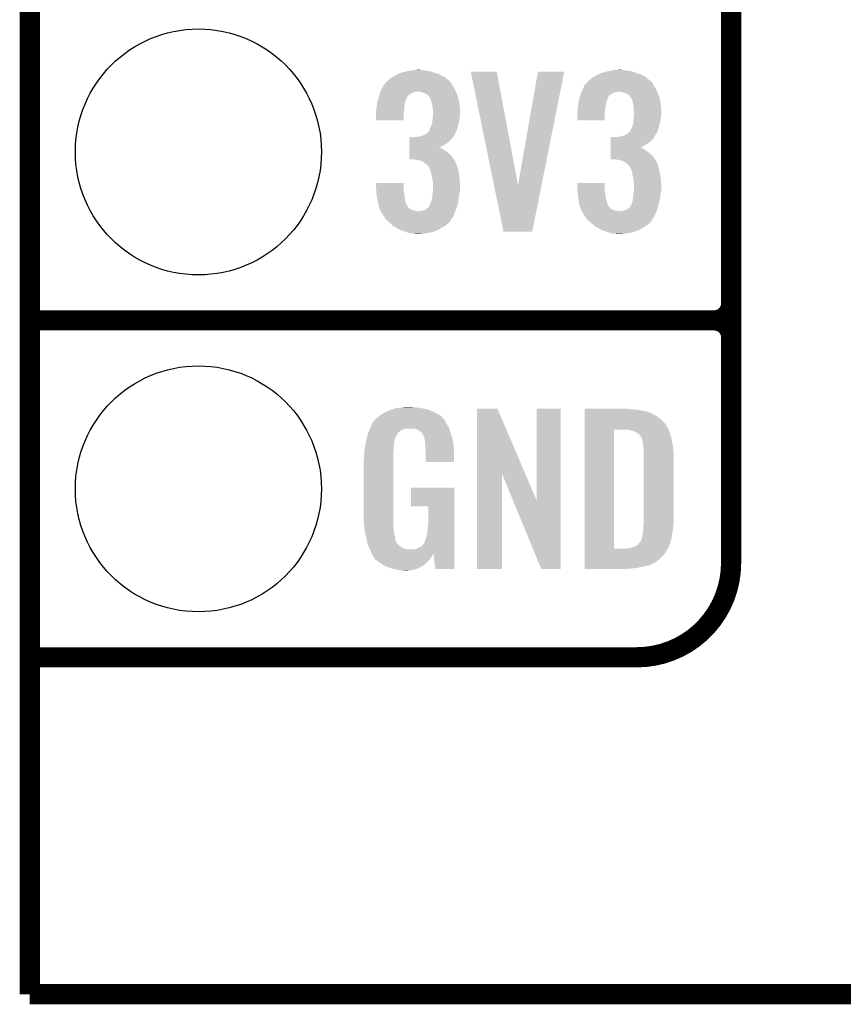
# Model space of a CAD drawing. Extents: x -1.3 to 24.2, y -3.9 to 53.4.
# Tile 1 of 51: x -1.3 to 4.9, y -3.9 to 3.5. Entities that reach past the tile are written whole.
import ezdxf

# ---------------------------------------------------------------- set-up
doc = ezdxf.new("R2010")
doc.units = 0
doc.layers.get('0').update_dxf_attribs({"linetype": 'CONTINUOUS'})
for name, color, linetype in [('SKOLL-I_CLICK_V101_GKO', 9, 'CONTINUOUS'), ('SKOLL-I_CLICK_V101_GTO', 11, 'CONTINUOUS'), ('SKOLL-I_CLICK_V101_GTS', 8, 'CONTINUOUS')]:
    doc.layers.add(name, color=color, linetype=linetype)

# ---------------------------------------------------------------- blocks, each defined once
blk = doc.blocks.new('ROUND_58')
blk.add_circle((0, 0), 0.9271)

msp = doc.modelspace()

# ---------------------------------------------------------------- linework, layer by layer
at = {"layer": 'SKOLL-I_CLICK_V101_GKO', "const_width": 0.1524}
for points in [[(-1.27, -3.81), (-1.27, 51.054)], [(-1.27, -3.81), (21.59, -3.81), (24.13, -1.27)]]:
    msp.add_lwpolyline(points, dxfattribs=at)
at = {"layer": 'SKOLL-I_CLICK_V101_GTO', "const_width": 0.1524}
for points in [[(4.0132, -0.5588), (4.0132, 18.3388)], [(4.0132, 1.397), (4.0132, 3.683)], [(-1.27, 1.27), (3.8862, 1.27)], [(-1.27, 1.27), (3.8862, 1.27)], [(-1.27, -1.27), (3.302, -1.27)], [(-1.27, -1.27), (-0.26924, -1.27)]]:
    msp.add_lwpolyline(points, dxfattribs=at)
for points in [[(3.8862, 1.27, 0.4142136), (4.0132, 1.397)], [(4.0132, 1.143, 0.4142136), (3.8862, 1.27)], [(4.0132, 1.143, 0.4142136), (3.8862, 1.27)], [(3.302, -1.27, 0.4142136), (4.0132, -0.5588)]]:
    msp.add_lwpolyline(points, format="xyb", dxfattribs=at)
at = {"layer": 'SKOLL-I_CLICK_V101_GTO'}
for points in [[(1.48336, 3.11658), (1.49751, 3.1242), (1.832928, 3.11658), (1.818642, 3.1242)], [(1.49751, 3.1242), (1.516382, 3.134362), (1.818642, 3.1242), (1.786122, 3.134362)], [(1.516382, 3.134362), (1.5259, 3.1369), (1.786122, 3.134362), (1.778, 3.1369)], [(1.5259, 3.1369), (1.55448, 3.14452), (1.778, 3.1369), (1.755138, 3.14452)], [(1.55448, 3.14452), (1.57733, 3.149598), (1.755138, 3.14452), (1.739902, 3.149598)], [(1.57733, 3.149598), (1.600202, 3.15468), (1.739902, 3.149598), (1.70688, 3.15468)], [(1.600202, 3.15468), (1.62687, 3.15722), (1.70688, 3.15468), (1.678942, 3.15722)], [(1.62687, 3.15722), (1.653538, 3.15976), (1.678942, 3.15722), (1.668782, 3.15976)], [(2.052348, 3.144502), (2.052344, 3.144518), (2.247904, 3.144502), (2.052344, 3.144518)], [(2.227104, 2.28866), (2.052348, 3.144502), (2.407942, 2.28866), (2.247904, 3.144502)], [(2.407942, 2.28866), (2.557792, 3.144494), (2.584714, 2.28866), (2.755896, 3.144494)], [(2.557792, 3.144494), (2.557798, 3.14452), (2.755896, 3.144494), (2.557798, 3.14452)], [(2.9972, 3.11658), (3.01135, 3.1242), (3.348356, 3.11658), (3.335022, 3.1242)], [(3.01135, 3.1242), (3.030224, 3.134362), (3.335022, 3.1242), (3.302502, 3.134362)], [(3.030224, 3.134362), (3.040376, 3.1369), (3.302502, 3.134362), (3.29438, 3.1369)], [(3.040376, 3.1369), (3.07086, 3.14452), (3.29438, 3.1369), (3.271518, 3.14452)], [(3.07086, 3.14452), (3.09371, 3.149598), (3.271518, 3.14452), (3.256282, 3.149598)], [(3.09371, 3.149598), (3.116582, 3.15468), (3.256282, 3.149598), (3.22326, 3.15468)], [(3.116582, 3.15468), (3.14325, 3.15722), (3.22326, 3.15468), (3.19532, 3.15722)], [(3.14325, 3.15722), (3.169918, 3.15976), (3.19532, 3.15722), (3.182622, 3.15976)], [(1.39446, 3.04038), (1.413802, 3.06324), (1.91516, 3.04038), (1.902462, 3.06324)], [(1.413802, 3.06324), (1.422396, 3.073396), (1.902462, 3.06324), (1.89484, 3.073396)], [(1.422396, 3.073396), (1.422398, 3.073398), (1.89484, 3.073396), (1.894838, 3.073398)], [(1.422398, 3.073398), (1.424938, 3.075938), (1.894838, 3.073398), (1.889764, 3.075938)], [(1.424938, 3.075938), (1.43764, 3.08864), (1.889764, 3.075938), (1.874752, 3.08864)], [(1.43764, 3.08864), (1.45542, 3.101342), (1.874752, 3.08864), (1.859738, 3.101342)], [(1.45542, 3.101342), (1.460072, 3.10388), (1.859738, 3.101342), (1.856738, 3.10388)], [(1.460072, 3.10388), (1.48336, 3.11658), (1.856738, 3.10388), (1.832928, 3.11658)], [(2.9083, 3.04038), (2.92764, 3.063238), (3.43154, 3.04038), (3.418842, 3.063238)], [(2.92764, 3.063238), (2.936238, 3.073398), (3.418842, 3.063238), (3.40868, 3.073398)], [(2.936238, 3.073398), (2.938778, 3.075938), (3.40868, 3.073398), (3.403604, 3.075938)], [(2.938778, 3.075938), (2.941322, 3.078482), (3.403604, 3.075938), (3.400598, 3.078482)], [(2.941322, 3.078482), (2.95402, 3.08864), (3.400598, 3.078482), (3.388592, 3.08864)], [(2.95402, 3.08864), (2.969262, 3.101342), (3.388592, 3.08864), (3.373578, 3.101342)], [(2.969262, 3.101342), (2.973914, 3.10388), (3.373578, 3.101342), (3.370578, 3.10388)], [(2.973914, 3.10388), (2.9972, 3.11658), (3.370578, 3.10388), (3.348356, 3.11658)], [(1.362232, 2.96418), (1.3662, 2.976876), (1.57988, 2.96418), (1.592578, 2.976876)], [(1.3662, 2.976876), (1.367788, 2.98196), (1.592578, 2.976876), (1.60782, 2.98196)], [(1.367788, 2.98196), (1.37017, 2.98958), (1.60782, 2.98196), (1.620518, 2.98958)], [(1.37017, 2.98958), (1.371758, 2.99466), (1.620518, 2.98958), (1.645918, 2.99466)], [(1.371758, 2.99466), (1.37414, 3.002282), (1.939778, 2.99466), (1.93626, 3.002282)], [(1.37414, 3.002282), (1.38091, 3.014978), (1.93626, 3.002282), (1.9304, 3.014978)], [(1.38091, 3.014978), (1.39446, 3.040378), (1.9304, 3.014978), (1.915162, 3.040378)], [(1.39446, 3.040378), (1.39446, 3.04038), (1.915162, 3.040378), (1.91516, 3.04038)], [(1.676398, 2.99212), (1.653538, 2.99466), (1.94095, 2.99212), (1.939778, 2.99466)], [(1.694178, 2.987042), (1.676398, 2.99212), (1.943294, 2.987042), (1.94095, 2.99212)], [(1.704346, 2.981958), (1.694178, 2.987042), (1.94564, 2.981958), (1.943294, 2.987042)], [(1.70942, 2.97942), (1.704346, 2.981958), (1.946486, 2.97942), (1.94564, 2.981958)], [(1.722116, 2.97434), (1.70942, 2.97942), (1.94818, 2.97434), (1.946486, 2.97942)], [(1.737358, 2.9591), (1.722116, 2.97434), (1.95326, 2.9591), (1.94818, 2.97434)], [(2.87623, 2.964176), (2.880994, 2.976878), (3.093718, 2.964176), (3.10896, 2.976878)], [(2.880994, 2.976878), (2.8829, 2.98196), (3.10896, 2.976878), (3.12166, 2.98196)], [(2.8829, 2.98196), (2.885756, 2.989578), (3.12166, 2.98196), (3.136898, 2.989578)], [(2.885756, 2.989578), (2.88671, 2.99212), (3.136898, 2.989578), (3.1496, 2.99212)], [(2.88671, 2.99212), (2.887662, 2.99466), (3.1496, 2.99212), (3.159758, 2.99466)], [(2.887662, 2.99466), (2.89052, 3.00228), (3.456158, 2.99466), (3.452642, 3.00228)], [(2.89052, 3.00228), (2.896444, 3.014978), (3.452642, 3.00228), (3.44678, 3.014978)], [(2.896444, 3.014978), (2.9083, 3.04038), (3.44678, 3.014978), (3.43154, 3.04038)], [(3.190238, 2.99212), (3.169918, 2.99466), (3.45733, 2.99212), (3.456158, 2.99466)], [(3.210558, 2.987042), (3.190238, 2.99212), (3.459674, 2.987042), (3.45733, 2.99212)], [(3.220726, 2.981958), (3.210558, 2.987042), (3.46202, 2.981958), (3.459674, 2.987042)], [(3.2258, 2.97942), (3.220726, 2.981958), (3.462866, 2.97942), (3.46202, 2.981958)], [(3.238494, 2.974342), (3.2258, 2.97942), (3.46456, 2.974342), (3.462866, 2.97942)], [(3.24358, 2.96672), (3.238494, 2.974342), (3.4671, 2.96672), (3.46456, 2.974342)], [(1.34366, 2.88798), (1.345474, 2.90068), (1.552892, 2.88798), (1.55448, 2.90068)], [(1.345474, 2.90068), (1.348014, 2.918456), (1.55448, 2.90068), (1.55702, 2.918456)], [(1.348014, 2.918456), (1.348742, 2.923542), (1.55702, 2.918456), (1.559054, 2.923542)], [(1.348742, 2.923542), (1.355512, 2.943856), (1.559054, 2.923542), (1.56718, 2.943856)], [(1.355512, 2.943856), (1.356358, 2.946394), (1.56718, 2.943856), (1.569714, 2.946394)], [(1.356358, 2.946394), (1.357204, 2.948936), (1.569714, 2.946394), (1.56972, 2.948936)], [(1.357204, 2.948936), (1.36144, 2.96164), (1.56972, 2.948936), (1.578186, 2.96164)], [(1.36144, 2.96164), (1.362232, 2.96418), (1.578186, 2.96164), (1.57988, 2.96418)], [(1.739898, 2.954024), (1.737358, 2.9591), (1.954952, 2.954024), (1.95326, 2.9591)], [(1.7399, 2.951484), (1.739898, 2.954024), (1.955798, 2.951484), (1.954952, 2.954024)], [(1.744984, 2.943858), (1.7399, 2.951484), (1.95834, 2.943858), (1.955798, 2.951484)], [(1.750058, 2.936244), (1.744984, 2.943858), (1.959864, 2.936244), (1.95834, 2.943858)], [(1.75514, 2.91592), (1.750058, 2.936244), (1.963928, 2.91592), (1.959864, 2.936244)], [(1.761238, 2.893058), (1.75514, 2.91592), (1.9685, 2.893058), (1.963928, 2.91592)], [(2.86004, 2.88798), (2.861854, 2.90068), (3.067684, 2.88798), (3.07086, 2.90068)], [(2.861854, 2.90068), (2.864392, 2.918456), (3.07086, 2.90068), (3.0734, 2.918456)], [(2.864392, 2.918456), (2.86512, 2.923542), (3.0734, 2.918456), (3.075434, 2.923542)], [(2.86512, 2.923542), (2.870536, 2.943856), (3.075434, 2.923542), (3.08356, 2.943856)], [(2.870536, 2.943856), (2.871214, 2.946394), (3.08356, 2.943856), (3.086094, 2.946394)], [(2.871214, 2.946394), (2.871892, 2.948936), (3.086094, 2.946394), (3.0861, 2.948936)], [(2.871892, 2.948936), (2.87528, 2.96164), (3.0861, 2.948936), (3.09245, 2.96164)], [(2.87528, 2.96164), (2.87623, 2.964176), (3.09245, 2.96164), (3.093718, 2.964176)], [(3.256274, 2.954026), (3.24358, 2.96672), (3.471332, 2.954026), (3.4671, 2.96672)], [(3.25628, 2.951484), (3.256274, 2.954026), (3.472178, 2.951484), (3.471332, 2.954026)], [(3.261364, 2.943858), (3.25628, 2.951484), (3.47472, 2.943858), (3.472178, 2.951484)], [(3.266438, 2.936244), (3.261364, 2.943858), (3.476244, 2.936244), (3.47472, 2.943858)], [(3.27152, 2.91592), (3.266438, 2.936244), (3.480308, 2.91592), (3.476244, 2.936244)], [(3.276094, 2.893058), (3.27152, 2.91592), (3.48488, 2.893058), (3.480308, 2.91592)], [(1.33858, 2.849882), (1.339214, 2.85242), (1.549188, 2.849882), (1.5494, 2.85242)], [(1.33858, 2.821942), (1.33858, 2.849882), (1.54686, 2.821942), (1.549188, 2.849882)], [(1.33858, 2.778782), (1.33858, 2.821942), (1.546838, 2.778782), (1.54686, 2.821942)], [(1.339214, 2.85242), (1.34112, 2.860042), (1.5494, 2.85242), (1.550092, 2.860042)], [(1.34112, 2.860042), (1.342966, 2.88036), (1.550092, 2.860042), (1.55194, 2.88036)], [(1.342966, 2.88036), (1.34366, 2.88798), (1.55194, 2.88036), (1.552892, 2.88798)], [(1.7653, 2.877824), (1.761238, 2.893058), (1.969226, 2.877824), (1.9685, 2.893058)], [(1.7653, 2.860042), (1.7653, 2.877824), (1.970074, 2.860042), (1.969226, 2.877824)], [(1.76784, 2.847342), (1.7653, 2.860042), (1.970678, 2.847342), (1.970074, 2.860042)], [(1.765494, 2.80162), (1.767058, 2.82194), (1.9685, 2.80162), (1.97104, 2.82194)], [(1.767058, 2.82194), (1.76784, 2.832098), (1.97104, 2.82194), (1.97104, 2.832098)], [(1.76784, 2.83972), (1.76784, 2.847342), (1.97104, 2.83972), (1.970678, 2.847342)], [(1.76784, 2.832098), (1.76784, 2.83972), (1.97104, 2.832098), (1.97104, 2.83972)], [(2.85496, 2.849882), (2.855594, 2.85242), (3.063028, 2.849882), (3.06324, 2.85242)], [(2.85496, 2.821942), (2.85496, 2.849882), (3.0607, 2.821942), (3.063028, 2.849882)], [(2.85496, 2.778782), (2.85496, 2.821942), (3.060678, 2.778782), (3.0607, 2.821942)], [(2.855594, 2.85242), (2.8575, 2.860042), (3.06324, 2.85242), (3.063932, 2.860042)], [(2.8575, 2.860042), (2.859346, 2.880358), (3.063932, 2.860042), (3.06578, 2.880358)], [(2.859346, 2.880358), (2.86004, 2.88798), (3.06578, 2.880358), (3.067684, 2.88798)], [(3.27914, 2.877822), (3.276094, 2.893058), (3.485606, 2.877822), (3.48488, 2.893058)], [(3.27914, 2.860042), (3.27914, 2.877822), (3.486454, 2.860042), (3.485606, 2.877822)], [(3.28168, 2.847342), (3.27914, 2.860042), (3.487058, 2.847342), (3.486454, 2.860042)], [(3.279334, 2.80162), (3.280898, 2.82194), (3.48488, 2.80162), (3.48742, 2.82194)], [(3.280898, 2.82194), (3.28168, 2.832098), (3.48742, 2.82194), (3.48742, 2.832098)], [(3.28168, 2.83972), (3.28168, 2.847342), (3.48742, 2.83972), (3.487058, 2.847342)], [(3.28168, 2.832098), (3.28168, 2.83972), (3.48742, 2.832098), (3.48742, 2.83972)], [(1.546838, 2.77876), (1.33858, 2.778782), (1.546838, 2.77876), (1.546838, 2.778782)], [(1.75768, 2.745742), (1.758694, 2.75082), (1.957492, 2.745742), (1.95834, 2.75082)], [(1.758694, 2.75082), (1.76276, 2.77114), (1.95834, 2.75082), (1.963882, 2.77114)], [(1.76276, 2.77114), (1.763452, 2.778758), (1.963882, 2.77114), (1.96596, 2.778758)], [(1.763452, 2.778758), (1.7653, 2.79908), (1.96596, 2.778758), (1.968216, 2.79908)], [(1.7653, 2.79908), (1.765494, 2.80162), (1.968216, 2.79908), (1.9685, 2.80162)], [(3.060678, 2.77876), (2.85496, 2.778782), (3.060678, 2.77876), (3.060678, 2.778782)], [(3.27406, 2.745744), (3.274566, 2.75082), (3.47345, 2.745744), (3.47472, 2.75082)], [(3.274566, 2.75082), (3.2766, 2.77114), (3.47472, 2.75082), (3.480262, 2.77114)], [(3.2766, 2.77114), (3.277292, 2.778758), (3.480262, 2.77114), (3.48234, 2.778758)], [(3.277292, 2.778758), (3.27914, 2.79908), (3.48234, 2.778758), (3.484596, 2.79908)], [(3.27914, 2.79908), (3.279334, 2.80162), (3.484596, 2.79908), (3.48488, 2.80162)], [(1.704342, 2.669542), (1.719582, 2.679702), (1.930168, 2.669542), (1.934786, 2.679702)], [(1.719582, 2.679702), (1.739902, 2.700024), (1.934786, 2.679702), (1.944024, 2.700024)], [(1.739902, 2.700024), (1.742442, 2.712722), (1.944024, 2.700024), (1.949796, 2.712722)], [(1.742442, 2.712722), (1.746248, 2.720338), (1.949796, 2.712722), (1.953258, 2.720338)], [(1.746248, 2.720338), (1.75006, 2.72796), (1.953258, 2.720338), (1.954528, 2.72796)], [(1.75006, 2.72796), (1.75768, 2.745742), (1.954528, 2.72796), (1.957492, 2.745742)], [(3.218182, 2.66954), (3.23596, 2.679704), (3.444468, 2.66954), (3.450014, 2.679704)], [(3.23596, 2.679704), (3.24654, 2.692398), (3.450014, 2.679704), (3.45694, 2.692398)], [(3.24654, 2.692398), (3.248658, 2.694938), (3.45694, 2.692398), (3.457862, 2.694938)], [(3.248658, 2.694938), (3.25374, 2.700024), (3.457862, 2.694938), (3.459712, 2.700024)], [(3.25374, 2.700024), (3.25882, 2.71272), (3.459712, 2.700024), (3.464326, 2.71272)], [(3.25882, 2.71272), (3.26263, 2.72034), (3.464326, 2.71272), (3.467098, 2.72034)], [(3.26263, 2.72034), (3.26644, 2.72796), (3.467098, 2.72034), (3.469002, 2.72796)], [(3.26644, 2.72796), (3.27406, 2.745744), (3.469002, 2.72796), (3.47345, 2.745744)], [(1.590052, 2.58318), (1.590054, 2.59842), (1.836422, 2.58318), (1.861822, 2.59842)], [(1.590054, 2.59842), (1.590056, 2.61112), (1.861822, 2.59842), (1.8796, 2.61112)], [(1.590056, 2.61112), (1.590058, 2.626362), (1.8796, 2.61112), (1.894842, 2.626362)], [(1.590058, 2.626362), (1.59006, 2.639058), (1.894842, 2.626362), (1.910078, 2.639058)], [(1.59006, 2.639058), (1.590062, 2.65176), (1.910078, 2.639058), (1.92024, 2.65176)], [(1.635762, 2.65176), (1.64846, 2.6543), (1.92024, 2.65176), (1.92151, 2.6543)], [(1.64846, 2.6543), (1.666242, 2.65684), (1.92151, 2.6543), (1.92278, 2.65684)], [(1.666242, 2.65684), (1.684006, 2.661916), (1.92278, 2.65684), (1.925318, 2.661916)], [(1.684006, 2.661916), (1.68402, 2.66192), (1.925318, 2.661916), (1.92532, 2.66192)], [(1.68402, 2.66192), (1.690792, 2.66446), (1.92532, 2.66192), (1.927858, 2.66446)], [(1.690792, 2.66446), (1.704342, 2.669542), (1.927858, 2.66446), (1.930168, 2.669542)], [(3.106432, 2.58318), (3.106434, 2.59842), (3.3528, 2.58318), (3.37566, 2.59842)], [(3.106434, 2.59842), (3.106436, 2.61112), (3.37566, 2.59842), (3.395978, 2.61112)], [(3.106436, 2.61112), (3.106438, 2.626362), (3.395978, 2.61112), (3.411222, 2.626362)], [(3.106438, 2.626362), (3.10644, 2.639058), (3.411222, 2.626362), (3.426456, 2.639058)], [(3.10644, 2.639058), (3.106442, 2.65176), (3.426456, 2.639058), (3.434078, 2.65176)], [(3.149602, 2.65176), (3.149612, 2.651762), (3.434078, 2.65176), (3.43408, 2.651762)], [(3.149612, 2.651762), (3.18008, 2.65684), (3.43408, 2.651762), (3.436618, 2.65684)], [(3.18008, 2.65684), (3.200378, 2.661916), (3.436618, 2.65684), (3.439158, 2.661916)], [(3.200378, 2.661916), (3.200402, 2.661922), (3.439158, 2.661916), (3.439162, 2.661922)], [(3.200402, 2.661922), (3.206324, 2.66446), (3.439162, 2.661922), (3.441698, 2.66446)], [(3.206324, 2.66446), (3.218182, 2.66954), (3.441698, 2.66446), (3.444468, 2.66954)], [(1.590044, 2.52222), (1.590046, 2.54), (1.894842, 2.52222), (1.87198, 2.54)], [(1.590046, 2.54), (1.590048, 2.5527), (1.87198, 2.54), (1.854202, 2.5527)], [(1.590048, 2.5527), (1.59005, 2.56286), (1.854202, 2.5527), (1.83642, 2.56286)], [(1.59005, 2.57302), (1.590052, 2.58318), (1.811134, 2.57302), (1.836422, 2.58318)], [(1.59005, 2.57048), (1.59005, 2.57302), (1.823722, 2.57048), (1.813562, 2.57302)], [(1.59005, 2.56286), (1.59005, 2.57048), (1.83642, 2.56286), (1.823722, 2.57048)], [(3.106424, 2.522222), (3.106426, 2.54), (3.40868, 2.522222), (3.388362, 2.54)], [(3.106426, 2.54), (3.106428, 2.5527), (3.388362, 2.54), (3.36804, 2.5527)], [(3.106428, 2.5527), (3.10643, 2.562858), (3.36804, 2.5527), (3.352802, 2.562858)], [(3.10643, 2.57302), (3.106432, 2.58318), (3.327514, 2.57302), (3.3528, 2.58318)], [(3.10643, 2.573018), (3.10643, 2.57302), (3.329942, 2.573018), (3.327514, 2.57302)], [(3.10643, 2.57048), (3.10643, 2.573018), (3.33756, 2.57048), (3.329942, 2.573018)], [(3.10643, 2.562858), (3.10643, 2.57048), (3.352802, 2.562858), (3.33756, 2.57048)], [(1.59004, 2.484142), (1.590042, 2.501898), (1.923284, 2.484142), (1.912622, 2.501898)], [(1.625598, 2.48412), (1.59004, 2.484142), (1.923298, 2.48412), (1.923284, 2.484142)], [(1.590042, 2.501898), (1.590044, 2.52222), (1.912622, 2.501898), (1.894842, 2.52222)], [(1.663698, 2.4765), (1.625598, 2.48412), (1.927872, 2.4765), (1.923298, 2.48412)], [(1.663768, 2.476486), (1.663698, 2.4765), (1.930406, 2.476486), (1.927872, 2.4765)], [(1.676398, 2.47396), (1.663768, 2.476486), (1.93167, 2.47396), (1.930406, 2.476486)], [(1.694176, 2.466342), (1.676398, 2.47396), (1.93548, 2.466342), (1.93167, 2.47396)], [(1.69418, 2.46634), (1.694176, 2.466342), (1.93548, 2.46634), (1.93548, 2.466342)], [(1.706878, 2.453642), (1.69418, 2.46634), (1.940922, 2.453642), (1.93548, 2.46634)], [(1.715348, 2.44856), (1.706878, 2.453642), (1.9431, 2.44856), (1.940922, 2.453642)], [(3.10642, 2.484142), (3.106422, 2.501898), (3.439664, 2.484142), (3.429002, 2.501898)], [(3.141978, 2.48412), (3.10642, 2.484142), (3.439678, 2.48412), (3.439664, 2.484142)], [(3.106422, 2.501898), (3.106424, 2.522222), (3.429002, 2.501898), (3.40868, 2.522222)], [(3.16738, 2.47904), (3.141978, 2.48412), (3.442728, 2.47904), (3.439678, 2.48412)], [(3.17881, 2.4765), (3.16738, 2.47904), (3.444252, 2.4765), (3.442728, 2.47904)], [(3.178872, 2.476486), (3.17881, 2.4765), (3.446786, 2.476486), (3.444252, 2.4765)], [(3.190238, 2.47396), (3.178872, 2.476486), (3.44805, 2.47396), (3.446786, 2.476486)], [(3.210556, 2.46634), (3.190238, 2.47396), (3.45186, 2.46634), (3.44805, 2.47396)], [(3.223258, 2.453642), (3.210556, 2.46634), (3.457302, 2.453642), (3.45186, 2.46634)], [(3.231732, 2.448558), (3.223258, 2.453642), (3.45948, 2.448558), (3.457302, 2.453642)], [(1.719578, 2.446022), (1.715348, 2.44856), (1.944052, 2.446022), (1.9431, 2.44856)], [(1.727198, 2.438402), (1.719578, 2.446022), (1.94691, 2.438402), (1.944052, 2.446022)], [(1.73228, 2.43078), (1.727198, 2.438402), (1.949768, 2.43078), (1.94691, 2.438402)], [(1.734818, 2.428242), (1.73228, 2.43078), (1.950718, 2.428242), (1.949768, 2.43078)], [(1.734818, 2.42824), (1.734818, 2.428242), (1.95072, 2.42824), (1.950718, 2.428242)], [(1.74498, 2.40792), (1.734818, 2.42824), (1.956262, 2.40792), (1.95072, 2.42824)], [(1.747266, 2.4003), (1.74498, 2.40792), (1.95834, 2.4003), (1.956262, 2.40792)], [(1.7526, 2.382518), (1.747266, 2.4003), (1.961076, 2.382518), (1.95834, 2.4003)], [(1.755988, 2.36728), (1.7526, 2.382518), (1.96342, 2.36728), (1.961076, 2.382518)], [(3.235958, 2.446022), (3.231732, 2.448558), (3.460116, 2.446022), (3.45948, 2.448558)], [(3.243576, 2.438402), (3.235958, 2.446022), (3.46202, 2.438402), (3.460116, 2.446022)], [(3.24612, 2.430784), (3.243576, 2.438402), (3.463924, 2.430784), (3.46202, 2.438402)], [(3.248658, 2.428242), (3.24612, 2.430784), (3.46456, 2.428242), (3.463924, 2.430784)], [(3.24866, 2.42824), (3.248658, 2.428242), (3.46456, 2.42824), (3.46456, 2.428242)], [(3.261358, 2.407922), (3.24866, 2.42824), (3.470102, 2.407922), (3.46456, 2.42824)], [(3.263646, 2.4003), (3.261358, 2.407922), (3.47218, 2.4003), (3.470102, 2.407922)], [(3.26898, 2.382522), (3.263646, 2.4003), (3.476284, 2.382522), (3.47218, 2.4003)], [(3.271522, 2.367278), (3.26898, 2.382522), (3.4798, 2.367278), (3.476284, 2.382522)], [(1.33858, 2.263138), (1.3386, 2.306298), (1.54686, 2.263138), (1.54686, 2.306298)], [(1.3386, 2.306298), (1.338602, 2.30632), (1.54686, 2.306298), (1.338602, 2.30632)], [(1.76276, 2.3368), (1.755988, 2.36728), (1.96723, 2.3368), (1.96342, 2.36728)], [(1.76389, 2.32664), (1.76276, 2.3368), (1.9685, 2.32664), (1.96723, 2.3368)], [(1.7653, 2.31394), (1.76389, 2.32664), (1.969294, 2.31394), (1.9685, 2.32664)], [(1.76784, 2.29616), (1.7653, 2.31394), (1.970406, 2.29616), (1.969294, 2.31394)], [(2.85496, 2.263138), (2.85498, 2.306298), (3.0607, 2.263138), (3.0607, 2.306298)], [(2.85498, 2.306298), (2.854982, 2.30632), (3.0607, 2.306298), (2.854982, 2.30632)], [(3.2766, 2.3368), (3.271522, 2.367278), (3.48361, 2.3368), (3.4798, 2.367278)], [(3.27773, 2.32664), (3.2766, 2.3368), (3.48488, 2.32664), (3.48361, 2.3368)], [(3.27914, 2.31394), (3.27773, 2.32664), (3.485674, 2.31394), (3.48488, 2.32664)], [(3.28168, 2.29616), (3.27914, 2.31394), (3.486786, 2.29616), (3.485674, 2.31394)], [(1.339004, 2.25806), (1.33858, 2.263138), (1.54686, 2.25806), (1.54686, 2.263138)], [(1.340698, 2.23774), (1.339004, 2.25806), (1.5494, 2.23774), (1.54686, 2.25806)], [(1.34218, 2.21996), (1.340698, 2.23774), (1.55194, 2.21996), (1.5494, 2.23774)], [(1.764028, 2.22504), (1.766992, 2.24282), (1.96596, 2.22504), (1.9685, 2.24282)], [(1.766992, 2.24282), (1.76784, 2.247902), (1.9685, 2.24282), (1.969346, 2.247902)], [(1.76784, 2.286002), (1.76784, 2.29616), (1.97104, 2.286002), (1.970406, 2.29616)], [(1.76784, 2.258058), (1.76784, 2.286002), (1.97104, 2.258058), (1.97104, 2.286002)], [(1.76784, 2.247902), (1.76784, 2.258058), (1.969346, 2.247902), (1.97104, 2.258058)], [(2.298696, 1.938038), (2.227104, 2.28866), (2.514584, 1.938038), (2.584714, 2.28866)], [(2.855384, 2.25806), (2.85496, 2.263138), (3.0607, 2.25806), (3.0607, 2.263138)], [(2.857078, 2.23774), (2.855384, 2.25806), (3.06324, 2.23774), (3.0607, 2.25806)], [(2.85856, 2.21996), (2.857078, 2.23774), (3.06578, 2.21996), (3.06324, 2.23774)], [(3.277868, 2.22504), (3.280832, 2.24282), (3.48234, 2.22504), (3.48488, 2.24282)], [(3.280832, 2.24282), (3.28168, 2.247902), (3.48488, 2.24282), (3.485726, 2.247902)], [(3.28168, 2.286002), (3.28168, 2.29616), (3.48742, 2.286002), (3.486786, 2.29616)], [(3.28168, 2.258058), (3.28168, 2.286002), (3.48742, 2.258058), (3.48742, 2.286002)], [(3.28168, 2.247902), (3.28168, 2.258058), (3.485726, 2.247902), (3.48742, 2.258058)], [(1.34366, 2.20218), (1.34218, 2.21996), (1.553918, 2.20218), (1.55194, 2.21996)], [(1.34925, 2.174236), (1.34366, 2.20218), (1.557022, 2.174236), (1.553918, 2.20218)], [(1.35382, 2.151378), (1.34925, 2.174236), (1.565604, 2.151378), (1.557022, 2.174236)], [(1.747522, 2.146302), (1.750062, 2.159002), (1.954104, 2.146302), (1.956222, 2.159002)], [(1.750062, 2.159002), (1.75514, 2.171702), (1.956222, 2.159002), (1.958338, 2.171702)], [(1.75514, 2.171702), (1.758526, 2.18694), (1.958338, 2.171702), (1.96088, 2.18694)], [(1.758526, 2.18694), (1.76022, 2.194562), (1.96088, 2.18694), (1.961896, 2.194562)], [(1.76022, 2.194562), (1.76276, 2.21742), (1.961896, 2.194562), (1.964944, 2.21742)], [(1.76276, 2.21742), (1.764028, 2.22504), (1.964944, 2.21742), (1.96596, 2.22504)], [(2.86004, 2.20218), (2.85856, 2.21996), (3.068744, 2.20218), (3.06578, 2.21996)], [(2.864232, 2.174238), (2.86004, 2.20218), (3.073402, 2.174238), (3.068744, 2.20218)], [(2.86728, 2.153918), (2.864232, 2.174238), (3.08102, 2.153918), (3.073402, 2.174238)], [(2.86766, 2.151382), (2.86728, 2.153918), (3.081658, 2.151382), (3.08102, 2.153918)], [(3.263902, 2.146302), (3.266442, 2.159002), (3.468228, 2.146302), (3.47105, 2.159002)], [(3.266442, 2.159002), (3.27152, 2.171702), (3.47105, 2.159002), (3.473872, 2.171702)], [(3.27152, 2.171702), (3.273212, 2.186942), (3.473872, 2.171702), (3.47726, 2.186942)], [(3.273212, 2.186942), (3.2766, 2.21742), (3.47726, 2.186942), (3.481322, 2.21742)], [(3.2766, 2.21742), (3.277868, 2.22504), (3.481322, 2.21742), (3.48234, 2.22504)], [(1.358498, 2.1336), (1.35382, 2.151378), (1.572276, 2.1336), (1.565604, 2.151378)], [(1.358502, 2.133586), (1.358498, 2.1336), (1.574806, 2.133586), (1.572276, 2.1336)], [(1.359836, 2.128518), (1.358502, 2.133586), (1.577342, 2.128518), (1.574806, 2.133586)], [(1.361842, 2.120898), (1.359836, 2.128518), (1.582422, 2.120898), (1.577342, 2.128518)], [(1.363846, 2.113278), (1.361842, 2.120898), (1.590042, 2.113278), (1.582422, 2.120898)], [(1.36585, 2.10566), (1.363846, 2.113278), (1.60274, 2.10566), (1.590042, 2.113278)], [(1.366518, 2.10312), (1.36585, 2.10566), (1.610364, 2.10312), (1.60274, 2.10566)], [(1.36815, 2.100582), (1.366518, 2.10312), (1.61798, 2.100582), (1.610364, 2.10312)], [(1.371418, 2.0955), (1.36815, 2.100582), (1.638302, 2.0955), (1.61798, 2.100582)], [(1.373052, 2.09296), (1.371418, 2.0955), (1.658622, 2.09296), (1.638302, 2.0955)], [(1.397546, 2.05486), (1.373052, 2.09296), (1.920238, 2.05486), (1.935926, 2.09296)], [(1.668782, 2.09296), (1.67894, 2.0955), (1.935926, 2.09296), (1.936972, 2.0955)], [(1.67894, 2.0955), (1.69164, 2.098042), (1.936972, 2.0955), (1.93802, 2.098042)], [(1.69164, 2.098042), (1.706882, 2.10312), (1.93802, 2.098042), (1.939812, 2.10312)], [(1.706882, 2.10312), (1.71958, 2.11074), (1.939812, 2.10312), (1.9425, 2.11074)], [(1.71958, 2.11074), (1.734822, 2.123444), (1.9425, 2.11074), (1.946984, 2.123444)], [(1.734822, 2.123444), (1.74244, 2.136144), (1.946984, 2.123444), (1.951466, 2.136144)], [(1.74244, 2.136144), (1.742444, 2.138686), (1.951466, 2.136144), (1.952362, 2.138686)], [(1.742444, 2.138686), (1.744132, 2.14122), (1.952362, 2.138686), (1.953258, 2.14122)], [(1.744132, 2.14122), (1.747522, 2.146302), (1.953258, 2.14122), (1.954104, 2.146302)], [(2.873276, 2.1336), (2.86766, 2.151382), (3.086118, 2.1336), (3.081658, 2.151382)], [(2.87328, 2.133586), (2.873276, 2.1336), (3.088646, 2.133586), (3.086118, 2.1336)], [(2.87488, 2.12852), (2.87328, 2.133586), (3.091182, 2.12852), (3.088646, 2.133586)], [(2.879692, 2.11328), (2.87488, 2.12852), (3.106422, 2.11328), (3.091182, 2.12852)], [(2.882098, 2.105658), (2.879692, 2.11328), (3.116582, 2.105658), (3.106422, 2.11328)], [(2.882898, 2.103122), (2.882098, 2.105658), (3.12546, 2.103122), (3.116582, 2.105658)], [(2.887254, 2.0955), (2.882898, 2.103122), (3.152142, 2.0955), (3.12546, 2.103122)], [(2.888706, 2.09296), (2.887254, 2.0955), (3.175002, 2.09296), (3.152142, 2.0955)], [(2.903218, 2.06756), (2.888706, 2.09296), (3.440054, 2.06756), (3.452008, 2.09296)], [(3.182622, 2.09296), (3.208012, 2.09804), (3.452008, 2.09296), (3.4544, 2.09804)], [(3.208012, 2.09804), (3.208022, 2.098042), (3.4544, 2.09804), (3.4544, 2.098042)], [(3.208022, 2.098042), (3.22072, 2.10312), (3.4544, 2.098042), (3.455894, 2.10312)], [(3.22072, 2.10312), (3.23596, 2.110742), (3.455894, 2.10312), (3.458134, 2.110742)], [(3.23596, 2.110742), (3.248662, 2.123442), (3.458134, 2.110742), (3.46187, 2.123442)], [(3.248662, 2.123442), (3.25882, 2.136146), (3.46187, 2.123442), (3.465606, 2.136146)], [(3.25882, 2.136146), (3.258824, 2.138686), (3.465606, 2.136146), (3.466354, 2.138686)], [(3.258824, 2.138686), (3.260512, 2.14122), (3.466354, 2.138686), (3.4671, 2.14122)], [(3.260512, 2.14122), (3.263902, 2.146302), (3.4671, 2.14122), (3.468228, 2.146302)], [(1.41224, 2.032004), (1.397546, 2.05486), (1.905954, 2.032004), (1.920238, 2.05486)], [(1.431802, 2.01422), (1.41224, 2.032004), (1.894842, 2.01422), (1.905954, 2.032004)], [(1.437392, 2.009138), (1.431802, 2.01422), (1.892294, 2.009138), (1.894842, 2.01422)], [(1.445774, 2.001518), (1.437392, 2.009138), (1.879598, 2.001518), (1.892294, 2.009138)], [(2.912292, 2.05486), (2.903218, 2.06756), (3.434078, 2.05486), (3.440054, 2.06756)], [(2.92862, 2.032002), (2.912292, 2.05486), (3.419792, 2.032002), (3.434078, 2.05486)], [(2.94818, 2.01422), (2.92862, 2.032002), (3.408682, 2.01422), (3.419792, 2.032002)], [(2.953768, 2.00914), (2.94818, 2.01422), (3.406136, 2.00914), (3.408682, 2.01422)], [(2.96215, 2.00152), (2.953768, 2.00914), (3.39598, 2.00152), (3.406136, 2.00914)], [(1.46533, 1.983738), (1.445774, 2.001518), (1.861818, 1.983738), (1.879598, 2.001518)], [(1.468118, 1.981202), (1.46533, 1.983738), (1.857168, 1.981202), (1.861818, 1.983738)], [(1.489892, 1.9685), (1.468118, 1.981202), (1.83388, 1.9685), (1.857168, 1.981202)], [(1.4986, 1.96342), (1.489892, 1.9685), (1.825172, 1.96342), (1.83388, 1.9685)], [(1.521882, 1.95072), (1.4986, 1.96342), (1.803402, 1.95072), (1.825172, 1.96342)], [(1.526538, 1.94818), (1.521882, 1.95072), (1.796628, 1.94818), (1.803402, 1.95072)], [(1.55448, 1.940558), (1.526538, 1.94818), (1.7763, 1.940558), (1.796628, 1.94818)], [(1.56845, 1.93548), (1.55448, 1.940558), (1.762758, 1.93548), (1.7763, 1.940558)], [(1.58242, 1.930402), (1.56845, 1.93548), (1.737368, 1.930402), (1.762758, 1.93548)], [(1.607822, 1.92532), (1.58242, 1.930402), (1.71196, 1.92532), (1.737368, 1.930402)], [(2.514582, 1.93802), (2.298696, 1.938038), (2.514582, 1.93802), (2.514584, 1.938038)], [(2.98171, 1.983738), (2.96215, 2.00152), (3.375658, 1.983738), (3.39598, 2.00152)], [(2.984498, 1.981202), (2.98171, 1.983738), (3.37143, 1.981202), (3.375658, 1.983738)], [(3.006272, 1.9685), (2.984498, 1.981202), (3.35026, 1.9685), (3.37143, 1.981202)], [(3.01498, 1.96342), (3.006272, 1.9685), (3.340824, 1.96342), (3.35026, 1.9685)], [(3.038262, 1.95072), (3.01498, 1.96342), (3.31724, 1.95072), (3.340824, 1.96342)], [(3.042918, 1.94818), (3.038262, 1.95072), (3.310466, 1.94818), (3.31724, 1.95072)], [(3.07086, 1.940558), (3.042918, 1.94818), (3.290138, 1.940558), (3.310466, 1.94818)], [(3.08483, 1.93548), (3.07086, 1.940558), (3.276598, 1.93548), (3.290138, 1.940558)], [(3.0988, 1.930402), (3.08483, 1.93548), (3.252478, 1.930402), (3.276598, 1.93548)], [(3.12166, 1.92532), (3.0988, 1.930402), (3.22834, 1.92532), (3.252478, 1.930402)], [(1.62814, 1.92278), (1.607822, 1.92532), (1.68402, 1.92278), (1.71196, 1.92532)], [(1.643378, 1.92024), (1.62814, 1.92278), (1.656082, 1.92024), (1.68402, 1.92278)], [(3.14452, 1.92278), (3.12166, 1.92532), (3.2004, 1.92278), (3.22834, 1.92532)], [(3.157218, 1.92024), (3.14452, 1.92278), (3.172462, 1.92024), (3.2004, 1.92278)], [(1.4224, 0.5842), (1.44526, 0.59436), (1.761308, 0.5842), (1.738084, 0.59436)], [(1.44526, 0.59436), (1.452874, 0.596898), (1.738084, 0.59436), (1.732282, 0.596898)], [(1.452874, 0.596898), (1.46812, 0.60198), (1.732282, 0.596898), (1.710686, 0.60198)], [(1.46812, 0.60198), (1.485054, 0.60706), (1.710686, 0.60198), (1.689098, 0.60706)], [(1.485054, 0.60706), (1.493522, 0.6096), (1.689098, 0.60706), (1.67005, 0.6096)], [(1.493522, 0.6096), (1.524, 0.61214), (1.67005, 0.6096), (1.651, 0.61214)], [(1.524, 0.61214), (1.53924, 0.61468), (1.651, 0.61214), (1.635762, 0.61468)], [(1.53924, 0.61468), (1.554482, 0.61722), (1.617982, 0.61468), (1.607822, 0.61722)], [(2.098052, 0.116728), (2.09806, 0.604506), (2.461042, 0.116728), (2.252984, 0.604506)], [(2.09806, 0.604506), (2.098062, 0.60452), (2.252984, 0.604506), (2.098062, 0.60452)], [(2.54762, -0.086252), (2.54764, 0.604498), (2.727946, -0.086252), (2.72796, 0.604498)], [(2.54764, 0.604498), (2.547642, 0.60452), (2.72796, 0.604498), (2.547642, 0.60452)], [(2.91086, 0.60198), (2.910862, 0.60452), (3.24612, 0.60198), (3.22072, 0.60452)], [(2.91086, 0.59944), (2.91086, 0.60198), (3.27914, 0.59944), (3.24612, 0.60198)], [(2.91086, 0.59436), (2.91086, 0.59944), (3.317238, 0.59436), (3.27914, 0.59944)], [(2.91086, 0.579118), (2.91086, 0.59436), (3.393442, 0.579118), (3.317238, 0.59436)], [(1.328424, 0.51563), (1.332992, 0.52324), (1.85673, 0.51563), (1.849122, 0.52324)], [(1.332992, 0.52324), (1.33604, 0.528316), (1.849122, 0.52324), (1.846582, 0.528316)], [(1.33604, 0.528316), (1.336044, 0.528322), (1.846582, 0.528316), (1.846578, 0.528322)], [(1.336044, 0.528322), (1.3589, 0.5461), (1.846578, 0.528322), (1.831342, 0.5461)], [(1.3589, 0.5461), (1.37636, 0.558798), (1.831342, 0.5461), (1.81356, 0.558798)], [(1.37636, 0.558798), (1.386842, 0.56642), (1.81356, 0.558798), (1.798318, 0.56642)], [(1.386842, 0.56642), (1.41224, 0.57912), (1.798318, 0.56642), (1.77292, 0.57912)], [(1.41224, 0.57912), (1.4224, 0.5842), (1.77292, 0.57912), (1.761308, 0.5842)], [(2.91086, 0.56388), (2.91086, 0.579118), (3.42646, 0.56388), (3.393442, 0.579118)], [(2.91086, 0.561338), (2.91086, 0.56388), (3.431542, 0.561338), (3.42646, 0.56388)], [(2.91086, 0.55626), (2.91086, 0.561338), (3.439162, 0.55626), (3.431542, 0.561338)], [(2.91086, 0.54864), (2.91086, 0.55626), (3.4544, 0.54864), (3.439162, 0.55626)], [(2.91086, 0.5334), (2.91086, 0.54864), (3.47218, 0.5334), (3.4544, 0.54864)], [(2.91086, 0.515622), (2.91086, 0.5334), (3.4925, 0.515622), (3.47218, 0.5334)], [(1.288314, 0.4445), (1.292592, 0.454658), (1.534158, 0.4445), (1.562098, 0.454658)], [(1.292592, 0.45466), (1.2958, 0.46228), (1.88976, 0.45466), (1.88722, 0.46228)], [(1.292592, 0.454658), (1.292592, 0.45466), (1.562098, 0.454658), (1.625596, 0.45466)], [(1.2958, 0.46228), (1.29794, 0.46736), (1.88722, 0.46228), (1.883988, 0.46736)], [(1.29794, 0.46736), (1.3081, 0.49022), (1.883988, 0.46736), (1.869442, 0.49022)], [(1.3081, 0.49022), (1.308102, 0.490222), (1.869442, 0.49022), (1.869442, 0.490222)], [(1.308102, 0.490222), (1.323334, 0.513076), (1.869442, 0.490222), (1.859282, 0.513076)], [(1.323334, 0.513076), (1.32334, 0.513084), (1.859282, 0.513076), (1.859276, 0.513084)], [(1.32334, 0.513084), (1.323362, 0.51562), (1.859276, 0.513084), (1.85674, 0.51562)], [(1.323362, 0.51562), (1.328424, 0.51563), (1.85674, 0.51562), (1.85673, 0.51563)], [(1.640842, 0.44958), (1.625596, 0.45466), (1.891454, 0.44958), (1.88976, 0.45466)], [(1.650998, 0.447042), (1.640842, 0.44958), (1.8923, 0.447042), (1.891454, 0.44958)], [(1.666238, 0.436882), (1.650998, 0.447042), (1.895686, 0.436882), (1.8923, 0.447042)], [(2.910842, -0.452098), (2.910858, 0.44704), (3.13182, -0.452098), (3.131842, 0.44704)], [(2.910858, 0.4699), (2.91086, 0.4953), (3.5306, 0.4699), (3.51282, 0.4953)], [(2.910858, 0.44704), (2.910858, 0.4699), (3.54307, 0.44704), (3.5306, 0.4699)], [(2.91086, 0.4953), (2.91086, 0.515622), (3.51282, 0.4953), (3.4925, 0.515622)], [(3.243582, 0.4445), (3.223258, 0.44704), (3.544456, 0.4445), (3.54307, 0.44704)], [(1.26492, 0.36576), (1.270362, 0.388618), (1.477588, 0.36576), (1.4859, 0.388618)], [(1.270362, 0.388618), (1.2752, 0.408938), (1.4859, 0.388618), (1.49606, 0.408938)], [(1.2752, 0.408938), (1.277622, 0.419102), (1.49606, 0.408938), (1.502836, 0.419102)], [(1.277622, 0.419102), (1.279758, 0.424176), (1.502836, 0.419102), (1.50622, 0.424176)], [(1.279758, 0.424176), (1.280828, 0.426718), (1.50622, 0.424176), (1.511296, 0.426718)], [(1.280828, 0.426718), (1.285106, 0.436878), (1.511296, 0.426718), (1.521458, 0.436878)], [(1.285106, 0.436878), (1.288314, 0.4445), (1.521458, 0.436878), (1.534158, 0.4445)], [(1.671316, 0.434342), (1.666238, 0.436882), (1.896534, 0.434342), (1.895686, 0.436882)], [(1.680028, 0.42418), (1.671316, 0.434342), (1.89992, 0.42418), (1.896534, 0.434342)], [(1.68656, 0.41656), (1.680028, 0.42418), (1.902162, 0.41656), (1.89992, 0.42418)], [(1.69672, 0.396242), (1.68656, 0.41656), (1.908138, 0.396242), (1.902162, 0.41656)], [(1.701796, 0.388626), (1.69672, 0.396242), (1.910378, 0.388626), (1.908138, 0.396242)], [(1.7018, 0.381004), (1.701796, 0.388626), (1.91262, 0.381004), (1.910378, 0.388626)], [(1.701802, 0.381002), (1.7018, 0.381004), (1.91262, 0.381002), (1.91262, 0.381004)], [(1.704338, 0.375924), (1.701802, 0.381002), (1.913588, 0.375924), (1.91262, 0.381002)], [(1.70434, 0.373382), (1.704338, 0.375924), (1.914072, 0.373382), (1.913588, 0.375924)], [(1.70688, 0.360682), (1.70434, 0.373382), (1.916492, 0.360682), (1.914072, 0.373382)], [(3.25247, 0.44196), (3.243582, 0.4445), (3.54584, 0.44196), (3.544456, 0.4445)], [(3.261358, 0.43942), (3.25247, 0.44196), (3.547112, 0.43942), (3.54584, 0.44196)], [(3.274062, 0.436878), (3.261358, 0.43942), (3.548382, 0.436878), (3.547112, 0.43942)], [(3.286762, 0.431798), (3.274062, 0.436878), (3.549652, 0.431798), (3.548382, 0.436878)], [(3.294382, 0.42672), (3.286762, 0.431798), (3.55092, 0.42672), (3.549652, 0.431798)], [(3.299464, 0.42418), (3.294382, 0.42672), (3.551646, 0.42418), (3.55092, 0.42672)], [(3.302004, 0.424178), (3.299464, 0.42418), (3.551648, 0.424178), (3.551646, 0.42418)], [(3.31216, 0.419098), (3.302004, 0.424178), (3.553098, 0.419098), (3.551648, 0.424178)], [(3.322318, 0.40894), (3.31216, 0.419098), (3.556, 0.40894), (3.553098, 0.419098)], [(3.32232, 0.408938), (3.322318, 0.40894), (3.556002, 0.408938), (3.556, 0.40894)], [(3.337562, 0.388618), (3.32232, 0.408938), (3.562774, 0.388618), (3.556002, 0.408938)], [(3.338198, 0.38608), (3.337562, 0.388618), (3.56362, 0.38608), (3.562774, 0.388618)], [(3.3401, 0.378462), (3.338198, 0.38608), (3.56489, 0.378462), (3.56362, 0.38608)], [(3.34264, 0.37084), (3.3401, 0.378462), (3.56616, 0.37084), (3.56489, 0.378462)], [(1.250214, 0.274318), (1.25262, 0.29718), (1.46812, 0.274318), (1.47066, 0.29718)], [(1.25262, 0.29718), (1.254492, 0.314958), (1.47066, 0.29718), (1.47066, 0.314958)], [(1.254492, 0.314958), (1.25476, 0.3175), (1.47066, 0.314958), (1.471082, 0.3175)], [(1.25476, 0.3175), (1.257432, 0.330198), (1.471082, 0.3175), (1.4732, 0.330198)], [(1.257432, 0.330198), (1.260106, 0.342898), (1.4732, 0.330198), (1.4732, 0.342898)], [(1.260106, 0.342898), (1.262244, 0.353058), (1.4732, 0.342898), (1.47574, 0.353058)], [(1.262244, 0.353058), (1.263848, 0.360676), (1.47574, 0.353058), (1.47574, 0.360676)], [(1.263848, 0.360676), (1.26492, 0.36576), (1.47574, 0.360676), (1.477588, 0.36576)], [(1.70688, 0.340362), (1.70688, 0.360682), (1.920362, 0.340362), (1.916492, 0.360682)], [(1.708836, 0.327658), (1.70688, 0.340362), (1.92278, 0.327658), (1.920362, 0.340362)], [(1.71196, 0.307342), (1.708836, 0.327658), (1.923628, 0.307342), (1.92278, 0.327658)], [(1.71196, 0.2667), (1.71196, 0.307342), (1.92532, 0.2667), (1.923628, 0.307342)], [(3.34518, 0.365756), (3.34264, 0.37084), (3.567008, 0.365756), (3.56616, 0.37084)], [(3.34518, 0.363218), (3.34518, 0.365756), (3.567432, 0.363218), (3.567008, 0.365756)], [(3.34645, 0.3556), (3.34518, 0.363218), (3.5687, 0.3556), (3.567432, 0.363218)], [(3.34772, 0.34798), (3.34645, 0.3556), (3.570224, 0.34798), (3.5687, 0.3556)], [(3.35153, 0.3175), (3.34772, 0.34798), (3.57632, 0.3175), (3.570224, 0.34798)], [(3.35534, 0.287018), (3.35153, 0.3175), (3.578114, 0.287018), (3.57632, 0.3175)], [(1.2446, 0.218442), (1.24714, 0.233682), (1.46812, 0.218442), (1.46812, 0.233682)], [(1.24714, 0.25146), (1.24968, 0.26924), (1.46812, 0.25146), (1.46812, 0.26924)], [(1.24714, 0.233682), (1.24714, 0.25146), (1.46812, 0.233682), (1.46812, 0.25146)], [(1.24968, 0.26924), (1.250214, 0.274318), (1.46812, 0.26924), (1.46812, 0.274318)], [(1.71196, 0.203222), (1.71196, 0.2667), (1.925298, 0.203222), (1.92532, 0.2667)], [(3.35534, 0.27432), (3.35534, 0.287018), (3.57886, 0.27432), (3.578114, 0.287018)], [(3.35534, 0.228602), (3.35534, 0.27432), (3.5814, 0.228602), (3.57886, 0.27432)], [(3.35534, -0.23622), (3.35534, 0.228602), (3.5814, -0.23622), (3.5814, 0.228602)], [(1.2446, -0.20574), (1.2446, 0.218442), (1.46812, -0.20574), (1.46812, 0.218442)], [(1.925298, 0.2032), (1.71196, 0.203222), (1.925298, 0.2032), (1.925298, 0.203222)], [(2.09804, -0.604498), (2.098052, 0.116728), (2.285978, -0.604498), (2.286, 0.116728)], [(2.369636, -0.086252), (2.286, 0.116728), (2.54762, -0.086252), (2.461042, 0.116728)], [(1.60274, -0.132058), (1.60276, 0.007598), (1.927854, -0.132058), (1.92786, 0.007598)], [(1.60276, 0.007598), (1.602762, 0.00762), (1.92786, 0.007598), (1.602762, 0.00762)], [(1.732258, -0.13208), (1.60274, -0.132058), (1.927854, -0.13208), (1.927854, -0.132058)], [(1.73228, -0.243842), (1.732258, -0.13208), (1.92785, -0.243842), (1.927854, -0.13208)], [(2.583176, -0.604506), (2.369636, -0.086252), (2.727938, -0.604506), (2.727946, -0.086252)], [(1.246868, -0.26924), (1.2446, -0.20574), (1.46812, -0.26924), (1.46812, -0.20574)], [(1.24714, -0.276858), (1.246868, -0.26924), (1.469074, -0.276858), (1.46812, -0.26924)], [(1.249174, -0.289562), (1.24714, -0.276858), (1.47066, -0.289562), (1.469074, -0.276858)], [(1.252832, -0.312422), (1.249174, -0.289562), (1.47066, -0.312422), (1.47066, -0.289562)], [(1.7272, -0.31496), (1.72974, -0.28194), (1.927848, -0.31496), (1.927848, -0.28194)], [(1.72974, -0.28194), (1.73228, -0.243842), (1.927848, -0.28194), (1.92785, -0.243842)], [(3.3528, -0.279398), (3.354416, -0.26162), (3.577378, -0.279398), (3.57886, -0.26162)], [(3.3528, -0.2921), (3.3528, -0.279398), (3.57632, -0.2921), (3.577378, -0.279398)], [(3.3528, -0.30226), (3.3528, -0.2921), (3.574868, -0.30226), (3.57632, -0.2921)], [(3.354416, -0.26162), (3.35534, -0.25146), (3.57886, -0.26162), (3.579876, -0.25146)], [(3.35534, -0.25146), (3.35534, -0.23622), (3.579876, -0.25146), (3.5814, -0.23622)], [(1.256488, -0.33528), (1.252832, -0.312422), (1.47574, -0.33528), (1.47066, -0.312422)], [(1.2573, -0.34036), (1.256488, -0.33528), (1.476756, -0.34036), (1.47574, -0.33528)], [(1.26238, -0.36068), (1.2573, -0.34036), (1.48082, -0.36068), (1.476756, -0.34036)], [(1.269366, -0.388622), (1.26238, -0.36068), (1.485902, -0.388622), (1.48082, -0.36068)], [(1.709422, -0.383538), (1.71704, -0.365758), (1.927844, -0.383538), (1.927846, -0.365758)], [(1.71704, -0.365758), (1.72212, -0.3429), (1.927846, -0.365758), (1.927846, -0.3429)], [(1.72212, -0.3429), (1.7272, -0.31496), (1.927846, -0.3429), (1.927848, -0.31496)], [(3.337558, -0.386084), (3.3401, -0.37084), (3.560062, -0.386084), (3.564128, -0.37084)], [(3.3401, -0.37084), (3.342638, -0.363222), (3.564128, -0.37084), (3.56616, -0.363222)], [(3.342638, -0.363222), (3.345178, -0.355602), (3.56616, -0.363222), (3.567248, -0.355602)], [(3.345178, -0.355602), (3.34518, -0.353064), (3.567248, -0.355602), (3.56761, -0.353064)], [(3.34518, -0.353064), (3.347718, -0.345442), (3.56761, -0.353064), (3.568698, -0.345442)], [(3.347718, -0.345442), (3.34772, -0.335282), (3.568698, -0.345442), (3.57015, -0.335282)], [(3.34772, -0.335282), (3.35026, -0.322578), (3.57015, -0.335282), (3.571966, -0.322578)], [(3.35026, -0.322578), (3.3528, -0.30226), (3.571966, -0.322578), (3.574868, -0.30226)], [(1.27, -0.39116), (1.269366, -0.388622), (1.486856, -0.39116), (1.485902, -0.388622)], [(1.273558, -0.40894), (1.27, -0.39116), (1.493524, -0.40894), (1.486856, -0.39116)], [(1.274066, -0.411484), (1.273558, -0.40894), (1.496062, -0.411484), (1.493524, -0.40894)], [(1.27508, -0.416558), (1.274066, -0.411484), (1.498604, -0.416558), (1.496062, -0.411484)], [(1.275082, -0.41656), (1.27508, -0.416558), (1.498604, -0.41656), (1.498604, -0.416558)], [(1.280796, -0.4318), (1.275082, -0.41656), (1.51892, -0.4318), (1.498604, -0.41656)], [(1.2827, -0.43688), (1.280796, -0.4318), (1.52527, -0.43688), (1.51892, -0.4318)], [(1.284878, -0.441962), (1.2827, -0.43688), (1.531622, -0.441962), (1.52527, -0.43688)], [(1.289232, -0.45212), (1.284878, -0.441962), (1.551944, -0.45212), (1.531622, -0.441962)], [(1.656082, -0.44704), (1.673858, -0.43688), (1.927842, -0.44704), (1.927844, -0.43688)], [(1.673858, -0.43688), (1.689102, -0.424178), (1.927844, -0.43688), (1.927844, -0.424178)], [(1.689102, -0.424178), (1.701802, -0.406398), (1.927844, -0.424178), (1.927844, -0.406398)], [(1.701802, -0.406398), (1.70434, -0.403856), (1.927844, -0.406398), (1.927844, -0.403856)], [(1.70434, -0.403856), (1.70688, -0.396238), (1.927844, -0.403856), (1.927844, -0.396238)], [(1.70688, -0.396238), (1.709422, -0.383538), (1.927844, -0.396238), (1.927844, -0.383538)], [(3.241036, -0.44958), (3.27406, -0.43942), (3.53822, -0.44958), (3.5433, -0.43942)], [(3.27406, -0.43942), (3.29184, -0.434342), (3.5433, -0.43942), (3.545838, -0.434342)], [(3.29184, -0.434342), (3.291842, -0.43434), (3.545838, -0.434342), (3.54584, -0.43434)], [(3.291842, -0.43434), (3.30708, -0.42418), (3.54584, -0.43434), (3.548966, -0.42418)], [(3.30708, -0.42418), (3.309622, -0.421638), (3.548966, -0.42418), (3.549748, -0.421638)], [(3.309622, -0.421638), (3.32232, -0.4064), (3.549748, -0.421638), (3.554436, -0.4064)], [(3.32232, -0.4064), (3.32613, -0.40132), (3.554436, -0.4064), (3.556, -0.40132)], [(3.32613, -0.40132), (3.337558, -0.386084), (3.556, -0.40132), (3.560062, -0.386084)], [(1.29032, -0.45466), (1.289232, -0.45212), (1.57226, -0.45466), (1.551944, -0.45212)], [(1.29159, -0.4572), (1.29032, -0.45466), (1.597658, -0.4572), (1.57226, -0.45466)], [(1.29794, -0.4699), (1.29159, -0.4572), (1.927842, -0.4699), (1.927842, -0.4572)], [(1.30302, -0.485138), (1.29794, -0.4699), (1.927842, -0.485138), (1.927842, -0.4699)], [(1.30357, -0.486236), (1.30302, -0.485138), (1.927842, -0.486236), (1.927842, -0.485138)], [(1.30357, -0.486238), (1.30357, -0.486236), (1.77038, -0.486238), (1.7704, -0.486236)], [(1.305564, -0.490224), (1.30357, -0.486238), (1.770378, -0.490224), (1.77038, -0.486238)], [(1.3081, -0.495298), (1.305564, -0.490224), (1.767478, -0.495298), (1.770378, -0.490224)], [(1.316568, -0.508), (1.3081, -0.495298), (1.76022, -0.508), (1.767478, -0.495298)], [(1.31826, -0.51054), (1.316568, -0.508), (1.758314, -0.51054), (1.76022, -0.508)], [(1.320794, -0.513074), (1.31826, -0.51054), (1.756414, -0.513074), (1.758314, -0.51054)], [(1.3208, -0.515616), (1.320794, -0.513074), (1.754508, -0.515616), (1.756414, -0.513074)], [(1.329872, -0.52832), (1.3208, -0.515616), (1.74498, -0.52832), (1.754508, -0.515616)], [(1.610362, -0.4572), (1.62306, -0.45466), (1.927842, -0.4572), (1.927842, -0.45466)], [(1.62306, -0.45466), (1.640842, -0.452118), (1.927842, -0.45466), (1.927842, -0.452118)], [(1.640842, -0.452118), (1.656082, -0.44704), (1.927842, -0.452118), (1.927842, -0.44704)], [(1.785618, -0.6045), (1.7704, -0.486236), (1.927838, -0.6045), (1.927842, -0.486236)], [(2.91084, -0.523242), (2.910842, -0.4826), (3.482338, -0.523242), (3.5179, -0.4826)], [(2.910842, -0.45212), (2.910842, -0.452098), (3.213098, -0.45212), (3.13182, -0.452098)], [(2.910842, -0.462282), (2.910842, -0.45212), (3.528058, -0.462282), (3.536186, -0.45212)], [(2.910842, -0.4826), (2.910842, -0.462282), (3.5179, -0.4826), (3.528058, -0.462282)], [(3.213098, -0.45212), (3.225798, -0.44958), (3.536186, -0.45212), (3.53822, -0.44958)], [(1.333498, -0.533398), (1.329872, -0.52832), (1.740466, -0.533398), (1.74498, -0.52832)], [(1.35382, -0.54864), (1.333498, -0.533398), (1.726916, -0.54864), (1.740466, -0.533398)], [(1.357632, -0.55118), (1.35382, -0.54864), (1.72466, -0.55118), (1.726916, -0.54864)], [(1.391918, -0.574038), (1.357632, -0.55118), (1.699516, -0.574038), (1.72466, -0.55118)], [(1.39737, -0.576582), (1.391918, -0.574038), (1.696718, -0.576582), (1.699516, -0.574038)], [(1.43002, -0.59182), (1.39737, -0.576582), (1.670048, -0.59182), (1.696718, -0.576582)], [(1.447292, -0.5969), (1.43002, -0.59182), (1.661158, -0.5969), (1.670048, -0.59182)], [(2.91084, -0.54356), (2.91084, -0.523242), (3.456938, -0.54356), (3.482338, -0.523242)], [(2.91084, -0.56134), (2.91084, -0.54356), (3.428998, -0.56134), (3.456938, -0.54356)], [(2.91084, -0.56896), (2.91084, -0.56134), (3.41376, -0.56896), (3.428998, -0.56134)], [(2.91084, -0.57658), (2.91084, -0.56896), (3.395978, -0.57658), (3.41376, -0.56896)], [(2.91084, -0.58166), (2.91084, -0.57658), (3.36804, -0.58166), (3.395978, -0.57658)], [(2.91084, -0.58928), (2.91084, -0.58166), (3.33756, -0.58928), (3.36804, -0.58166)], [(2.91084, -0.5969), (2.91084, -0.58928), (3.29946, -0.5969), (3.33756, -0.58928)], [(1.4732, -0.60452), (1.447292, -0.5969), (1.639568, -0.60452), (1.661158, -0.5969)], [(1.50876, -0.61214), (1.4732, -0.60452), (1.617978, -0.61214), (1.639568, -0.60452)], [(1.523998, -0.61468), (1.50876, -0.61214), (1.59258, -0.61468), (1.617978, -0.61214)], [(1.551938, -0.61722), (1.539238, -0.61468), (1.567182, -0.61722), (1.59258, -0.61468)], [(1.927838, -0.60452), (1.785618, -0.6045), (1.927838, -0.60452), (1.927838, -0.6045)], [(2.285978, -0.60452), (2.09804, -0.604498), (2.285978, -0.60452), (2.285978, -0.604498)], [(2.727938, -0.60452), (2.583176, -0.604506), (2.727938, -0.60452), (2.727938, -0.604506)], [(2.91084, -0.60198), (2.91084, -0.5969), (3.25374, -0.60198), (3.29946, -0.5969)], [(2.91084, -0.604498), (2.91084, -0.60198), (3.205898, -0.604498), (3.25374, -0.60198)], [(3.205482, -0.60452), (2.91084, -0.604498), (3.205482, -0.60452), (3.205898, -0.604498)]]:
    msp.add_solid(points, dxfattribs=at)

# ---------------------------------------------------------------- block references
at = {"layer": 'SKOLL-I_CLICK_V101_GTS'}
for p in [(0, 2.54), (0, 0)]:
    msp.add_blockref('ROUND_58', p, dxfattribs=at)

doc.saveas('drawing.dxf')
